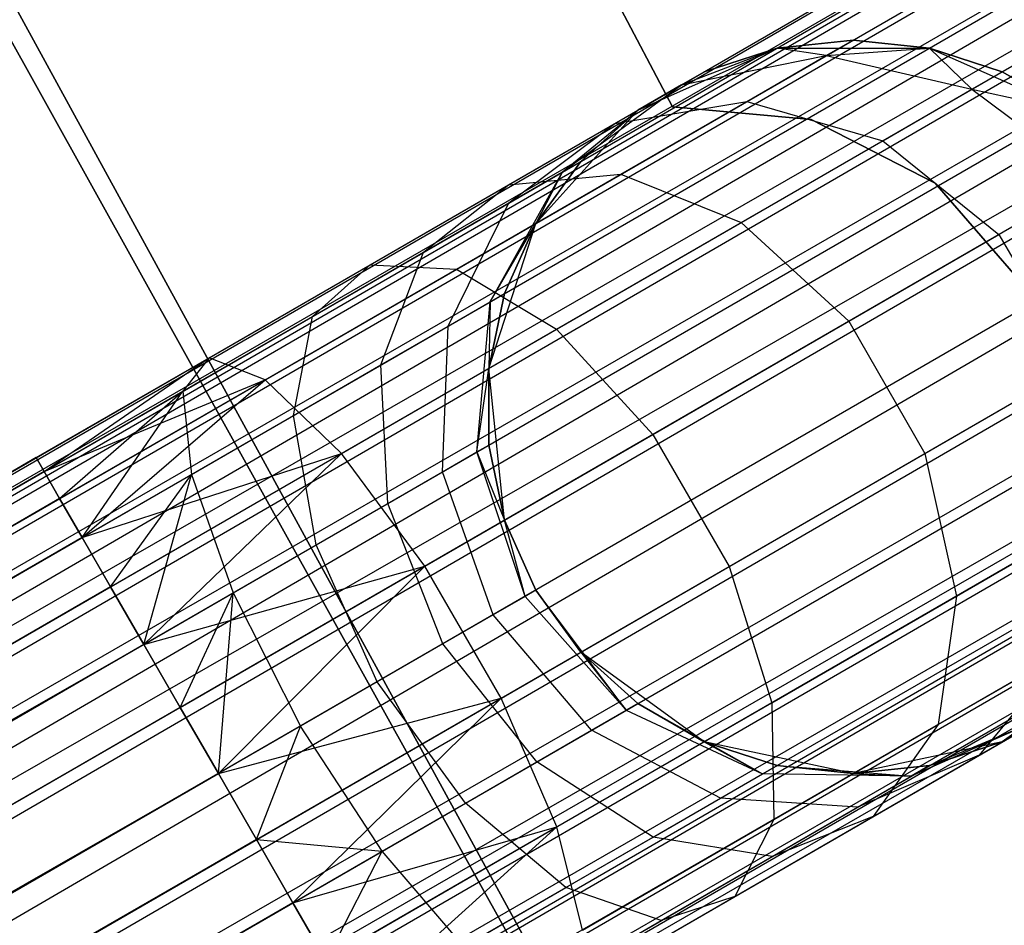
# Model space of a CAD drawing. Extents: x -189 to 189, y -189 to 189.
# Tile 107 of 256: x -54.59 to -51.91, y -31.65 to -29.18. Entities that reach past the tile are written whole.
import ezdxf

# ---------------------------------------------------------------- set-up
doc = ezdxf.new("R2010")
doc.units = 0
doc.header["$LTSCALE"] = 25.4
doc.layers.get('0').update_dxf_attribs({"linetype": 'CONTINUOUS'})

# ---------------------------------------------------------------- blocks, each defined once
blk = doc.blocks.new('CAMELEON-KENAI-C-12244_STL')
at = {"color": 0}
for p, q in [((-146.3842, -83.3994, -9.3955), (-37.9217, -20.7786, -9.3955)), ((-146.3842, -83.3994, -9.3955), (-37.9217, -20.7786, -9.3955)), ((-146.3624, -83.4371, -9.809), (-37.9217, -20.7786, -9.6045)), ((-146.3624, -83.4371, -9.809), (-37.9217, -20.7786, -9.3955)), ((-146.3624, -83.4371, -9.809), (-37.9217, -20.7786, -9.6045)), ((-146.3624, -83.4371, -9.809), (-37.9217, -20.7786, -9.3955)), ((-146.3842, -83.3994, -9.3955), (-37.9, -20.8162, -9.191)), ((-146.3842, -83.3994, -9.3955), (-37.9, -20.8162, -9.191)), ((-146.3624, -83.4371, -9.809), (-37.9, -20.8162, -9.809)), ((-146.3624, -83.4371, -9.809), (-37.9, -20.8162, -9.809)), ((-146.3199, -83.5107, -9), (-37.9, -20.8162, -9.191)), ((-146.3199, -83.5107, -9), (-37.9, -20.8162, -9.191)), ((-146.2585, -83.6171, -10.1691), (-37.9, -20.8162, -9.809)), ((-146.2585, -83.6171, -10.1691), (-37.9, -20.8162, -9.809)), ((-146.3199, -83.5107, -9), (-37.8575, -20.8899, -9)), ((-146.3199, -83.5107, -9), (-37.8575, -20.8899, -9)), ((-146.2585, -83.6171, -10.1691), (-37.8575, -20.8899, -10)), ((-146.2585, -83.6171, -10.1691), (-37.8575, -20.8899, -10)), ((-37.796, -20.9963, -8.8309), (-146.3199, -83.5107, -9)), ((-37.796, -20.9963, -8.8309), (-146.3199, -83.5107, -9)), ((-146.2585, -83.6171, -10.1691), (-37.796, -20.9963, -10.1691)), ((-146.2585, -83.6171, -10.1691), (-37.796, -20.9963, -10.1691)), ((-146.0903, -83.9085, -10.4135), (-37.796, -20.9963, -10.1691)), ((-146.0903, -83.9085, -10.4135), (-37.796, -20.9963, -10.1691)), ((-37.7184, -21.1308, -8.691), (-146.3199, -83.5107, -9)), ((-37.7184, -21.1308, -8.691), (-146.3199, -83.5107, -9)), ((-146.1808, -83.7517, -8.691), (-37.7184, -21.1308, -8.691)), ((-146.1808, -83.7517, -8.691), (-37.7184, -21.1308, -8.691)), ((-146.0903, -83.9085, -10.4135), (-37.7184, -21.1308, -10.309)), ((-146.0903, -83.9085, -10.4135), (-37.7184, -21.1308, -10.309)), ((-37.6278, -21.2876, -8.5864), (-146.1808, -83.7517, -8.691)), ((-37.6278, -21.2876, -8.5864), (-146.1808, -83.7517, -8.691)), ((-146.0903, -83.9085, -10.4135), (-37.6278, -21.2876, -10.4135)), ((-146.0903, -83.9085, -10.4135), (-37.6278, -21.2876, -10.4135)), ((-37.6278, -21.2876, -10.4135), (-145.8869, -84.2607, -10.5)), ((-37.6278, -21.2876, -10.4135), (-145.8869, -84.2607, -10.5)), ((-37.5284, -21.4598, -8.5219), (-146.1808, -83.7517, -8.691)), ((-37.5284, -21.4598, -8.5219), (-146.1808, -83.7517, -8.691)), ((-37.5284, -21.4598, -8.5219), (-145.9909, -84.0806, -8.5219)), ((-37.5284, -21.4598, -8.5219), (-145.9909, -84.0806, -8.5219)), ((-37.5284, -21.4598, -10.4781), (-145.8869, -84.2607, -10.5)), ((-37.5284, -21.4598, -10.4781), (-145.8869, -84.2607, -10.5)), ((-37.4245, -21.6399, -8.5), (-145.8869, -84.2607, -8.5)), ((-37.4245, -21.6399, -8.5), (-145.8869, -84.2607, -8.5)), ((-37.4245, -21.6399, -10.5), (-145.8869, -84.2607, -10.5)), ((-37.4245, -21.6399, -10.5), (-145.8869, -84.2607, -10.5)), ((-37.4245, -21.6399, -10.5), (-145.6835, -84.6129, -10.4135)), ((-37.4245, -21.6399, -10.5), (-145.6835, -84.6129, -10.4135)), ((-145.7829, -84.4408, -8.5219), (-37.3205, -21.8199, -8.5219)), ((-145.7829, -84.4408, -8.5219), (-37.3205, -21.8199, -8.5219)), ((-37.3205, -21.8199, -10.4781), (-145.6835, -84.6129, -10.4135)), ((-37.3205, -21.8199, -10.4781), (-145.6835, -84.6129, -10.4135)), ((-37.2211, -21.9921, -8.5864), (-145.7829, -84.4408, -8.5219)), ((-37.2211, -21.9921, -8.5864), (-145.7829, -84.4408, -8.5219)), ((-145.6835, -84.6129, -10.4135), (-37.2211, -21.9921, -10.4135)), ((-145.6835, -84.6129, -10.4135), (-37.2211, -21.9921, -10.4135)), ((-37.1306, -22.1489, -8.691), (-145.7829, -84.4408, -8.5219)), ((-37.1306, -22.1489, -8.691), (-145.7829, -84.4408, -8.5219)), ((-145.6835, -84.6129, -10.4135), (-37.1306, -22.1489, -10.309)), ((-145.6835, -84.6129, -10.4135), (-37.1306, -22.1489, -10.309)), ((-37.1306, -22.1489, -8.691), (-145.593, -84.7697, -8.691)), ((-37.1306, -22.1489, -8.691), (-145.593, -84.7697, -8.691)), ((-145.5153, -84.9043, -10.1691), (-37.1306, -22.1489, -10.309)), ((-145.5153, -84.9043, -10.1691), (-37.1306, -22.1489, -10.309)), ((-37.0529, -22.2835, -8.8309), (-145.593, -84.7697, -8.691)), ((-37.0529, -22.2835, -8.8309), (-145.593, -84.7697, -8.691)), ((-145.5153, -84.9043, -10.1691), (-37.0529, -22.2835, -10.1691)), ((-145.5153, -84.9043, -10.1691), (-37.0529, -22.2835, -10.1691)), ((-37.0529, -22.2835, -8.8309), (-145.4539, -85.0107, -9)), ((-37.0529, -22.2835, -8.8309), (-145.4539, -85.0107, -9)), ((-145.4114, -85.0843, -9.809), (-37.0529, -22.2835, -10.1691)), ((-145.4114, -85.0843, -9.809), (-37.0529, -22.2835, -10.1691)), ((-36.9914, -22.3899, -9), (-145.4539, -85.0107, -9)), ((-36.9914, -22.3899, -9), (-145.4539, -85.0107, -9)), ((-145.4114, -85.0843, -9.809), (-36.9914, -22.3899, -10)), ((-145.4114, -85.0843, -9.809), (-36.9914, -22.3899, -10)), ((-145.4539, -85.0107, -9), (-36.9489, -22.4635, -9.191)), ((-145.4539, -85.0107, -9), (-36.9489, -22.4635, -9.191)), ((-145.4114, -85.0843, -9.809), (-36.9489, -22.4635, -9.809)), ((-145.4114, -85.0843, -9.809), (-36.9489, -22.4635, -9.809)), ((-145.3896, -85.122, -9.3955), (-36.9489, -22.4635, -9.809)), ((-145.3896, -85.122, -9.3955), (-36.9489, -22.4635, -9.809)), ((-145.4539, -85.0107, -9), (-36.9272, -22.5012, -9.3955)), ((-145.4539, -85.0107, -9), (-36.9272, -22.5012, -9.3955)), ((-145.3896, -85.122, -9.3955), (-36.9272, -22.5012, -9.3955)), ((-145.3896, -85.122, -9.3955), (-36.9272, -22.5012, -9.6045)), ((-145.3896, -85.122, -9.3955), (-36.9272, -22.5012, -9.3955)), ((-145.3896, -85.122, -9.3955), (-36.9272, -22.5012, -9.6045)), ((-52.8135, -29.4217, -165), (-54.1242, -26.9333, -165)), ((-54.1242, -26.9333, -167), (-52.8135, -29.4217, -167)), ((-54.1242, -26.9333, -167), (-52.8135, -29.4217, -167)), ((-52.8135, -29.4217, -165), (-54.1242, -26.9333, -165)), ((-53.1789, -31.7577, -167), (-55.403, -27.6937, -167)), ((-55.403, -27.6937, -168), (-53.1789, -31.7577, -168)), ((-53.1789, -31.7577, -167), (-55.403, -27.6937, -167)), ((-55.403, -27.6937, -168), (-53.1789, -31.7577, -168)), ((-52.9801, -32.1849, -160.5), (-55.262, -28.0847, -160.5)), ((-55.262, -28.0847, -170), (-52.9801, -32.1849, -170)), ((-55.262, -28.0847, -170), (-52.9801, -32.1849, -170)), ((-52.9801, -32.1849, -160.5), (-55.262, -28.0847, -160.5)), ((-52.3201, -29.2399, -161.5), (-52.528, -29.2617, -161.5)), ((-52.528, -29.2617, -167), (-52.3201, -29.2399, -161.5)), ((-52.3201, -29.2399, -161.5), (-52.528, -29.2617, -161.5)), ((-52.528, -29.2617, -167), (-52.3201, -29.2399, -161.5)), ((-52.3939, -29.2825, -160.853), (-52.3201, -29.2399, -161.5)), ((-52.3939, -29.2825, -160.853), (-52.3201, -29.2399, -161.5)), ((-52.1122, -29.2617, -161.5), (-52.3201, -29.2399, -161.5)), ((-52.3201, -29.2399, -161.5), (-52.1122, -29.2617, -167)), ((-52.3201, -29.2399, -161.5), (-52.1122, -29.2617, -167)), ((-52.1122, -29.2617, -161.5), (-52.3201, -29.2399, -161.5)), ((-52.9079, -29.4309, -167), (-52.528, -29.2617, -167)), ((-52.9079, -29.4309, -167), (-52.528, -29.2617, -167)), ((-52.7889, -29.3622, -160.9553), (-52.528, -29.2617, -161.5)), ((-52.7889, -29.3622, -160.9553), (-52.528, -29.2617, -161.5)), ((-52.528, -29.2617, -161.5), (-52.7268, -29.3263, -161.5)), ((-52.7268, -29.3263, -161.5), (-52.528, -29.2617, -167)), ((-52.7268, -29.3263, -161.5), (-52.528, -29.2617, -167)), ((-52.528, -29.2617, -161.5), (-52.7268, -29.3263, -161.5)), ((-52.528, -29.2617, -167), (-52.1122, -29.2617, -167)), ((-52.3939, -29.2825, -160.853), (-52.528, -29.2617, -161.5)), ((-52.3939, -29.2825, -160.853), (-52.528, -29.2617, -161.5)), ((-52.528, -29.2617, -167), (-52.1122, -29.2617, -167)), ((-52.528, -29.2617, -161.5), (-52.528, -29.2617, -167)), ((-52.528, -29.2617, -161.5), (-52.528, -29.2617, -167)), ((-52.3939, -29.2825, -160.853), (-52.1122, -29.2617, -161.5)), ((-52.3939, -29.2825, -160.853), (-52.1122, -29.2617, -161.5)), ((-52.1122, -29.2617, -167), (-51.7323, -29.4309, -167)), ((-51.9963, -29.3742, -160.773), (-52.1122, -29.2617, -161.5)), ((-51.9963, -29.3742, -160.773), (-52.1122, -29.2617, -161.5)), ((-51.9134, -29.3263, -161.5), (-52.1122, -29.2617, -161.5)), ((-52.1122, -29.2617, -167), (-51.9134, -29.3263, -161.5)), ((-52.1122, -29.2617, -167), (-51.7323, -29.4309, -167)), ((-52.1122, -29.2617, -161.5), (-52.1122, -29.2617, -167)), ((-52.1122, -29.2617, -161.5), (-52.1122, -29.2617, -167)), ((-51.9134, -29.3263, -161.5), (-52.1122, -29.2617, -161.5)), ((-52.1122, -29.2617, -167), (-51.9134, -29.3263, -161.5)), ((-52.7889, -29.3622, -160.9553), (-52.3939, -29.2825, -160.853)), ((-52.7889, -29.3622, -160.9553), (-52.3939, -29.2825, -160.853)), ((-52.6102, -29.4073, -160.25), (-52.3939, -29.2825, -160.853)), ((-52.6102, -29.4073, -160.25), (-52.3939, -29.2825, -160.853)), ((-52.3939, -29.2825, -160.853), (-51.9963, -29.3742, -160.773)), ((-52.3939, -29.2825, -160.853), (-51.9963, -29.3742, -160.773)), ((-52.9079, -29.4309, -167), (-52.7268, -29.3263, -161.5)), ((-52.9079, -29.4309, -167), (-52.7268, -29.3263, -161.5)), ((-52.7889, -29.3622, -160.9553), (-52.7268, -29.3263, -161.5)), ((-52.7889, -29.3622, -160.9553), (-52.7268, -29.3263, -161.5)), ((-51.9963, -29.3742, -160.773), (-51.9134, -29.3263, -161.5)), ((-51.9963, -29.3742, -160.773), (-51.9134, -29.3263, -161.5)), ((-51.7323, -29.4309, -161.5), (-51.9134, -29.3263, -161.5)), ((-51.9134, -29.3263, -161.5), (-51.7323, -29.4309, -167)), ((-51.9134, -29.3263, -161.5), (-51.7323, -29.4309, -167)), ((-51.7323, -29.4309, -161.5), (-51.9134, -29.3263, -161.5)), ((-53.1131, -29.5996, -161.0623), (-52.7889, -29.3622, -160.9553)), ((-53.1131, -29.5996, -161.0623), (-52.7889, -29.3622, -160.9553)), ((-52.971, -29.4673, -160.4477), (-52.7889, -29.3622, -160.9553)), ((-52.971, -29.4673, -160.4477), (-52.7889, -29.3622, -160.9553)), ((-52.7889, -29.3622, -160.9553), (-52.9079, -29.4309, -161.5)), ((-52.7889, -29.3622, -160.9553), (-52.9079, -29.4309, -161.5)), ((-52.2393, -29.5145, -160.0955), (-51.9963, -29.3742, -160.773)), ((-52.2393, -29.5145, -160.0955), (-51.9963, -29.3742, -160.773)), ((-51.9963, -29.3742, -160.773), (-51.7323, -29.4309, -161.5)), ((-51.9963, -29.3742, -160.773), (-51.7323, -29.4309, -161.5)), ((-51.9963, -29.3742, -160.773), (-51.6648, -29.6215, -160.7292)), ((-51.9963, -29.3742, -160.773), (-51.6648, -29.6215, -160.7292)), ((-52.971, -29.4673, -160.4477), (-52.6102, -29.4073, -160.25)), ((-52.971, -29.4673, -160.4477), (-52.6102, -29.4073, -160.25)), ((-52.9542, -29.606, -159.7322), (-52.6102, -29.4073, -160.25)), ((-52.9542, -29.606, -159.7322), (-52.6102, -29.4073, -160.25)), ((-52.6102, -29.4073, -160.25), (-52.2393, -29.5145, -160.0955)), ((-52.6102, -29.4073, -160.25), (-52.2393, -29.5145, -160.0955)), ((-53.1861, -29.7399, -167), (-52.9079, -29.4309, -167)), ((-53.1861, -29.7399, -167), (-52.9079, -29.4309, -167)), ((-53.1131, -29.5996, -161.0623), (-52.9079, -29.4309, -161.5)), ((-53.1131, -29.5996, -161.0623), (-52.9079, -29.4309, -161.5)), ((-52.9079, -29.4309, -161.5), (-53.0632, -29.5708, -161.5)), ((-53.0632, -29.5708, -161.5), (-52.9079, -29.4309, -167)), ((-53.0632, -29.5708, -161.5), (-52.9079, -29.4309, -167)), ((-52.9079, -29.4309, -161.5), (-53.0632, -29.5708, -161.5)), ((-52.9079, -29.4309, -161.5), (-52.9079, -29.4309, -167)), ((-52.9079, -29.4309, -161.5), (-52.9079, -29.4309, -167)), ((-52.435, -29.4565, -165), (-52.8135, -29.4217, -165)), ((-52.8135, -29.4217, -165), (-52.8135, -29.4217, -167)), ((-52.8135, -29.4217, -167), (-52.435, -29.4565, -167)), ((-52.8135, -29.4217, -165), (-52.8135, -29.4217, -167)), ((-52.8135, -29.4217, -167), (-52.435, -29.4565, -167)), ((-52.435, -29.4565, -165), (-52.8135, -29.4217, -165)), ((-53.2607, -29.6345, -160.0119), (-52.971, -29.4673, -160.4477)), ((-53.2607, -29.6345, -160.0119), (-52.971, -29.4673, -160.4477)), ((-53.2594, -29.684, -160.6545), (-52.971, -29.4673, -160.4477)), ((-53.2594, -29.684, -160.6545), (-52.971, -29.4673, -160.4477)), ((-52.0969, -29.63, -165), (-52.435, -29.4565, -165)), ((-52.435, -29.4565, -165), (-52.435, -29.4565, -167)), ((-52.435, -29.4565, -167), (-52.0969, -29.63, -167)), ((-52.435, -29.4565, -165), (-52.435, -29.4565, -167)), ((-52.435, -29.4565, -167), (-52.0969, -29.63, -167)), ((-52.0969, -29.63, -165), (-52.435, -29.4565, -165)), ((-52.6259, -29.7377, -159.5137), (-52.2393, -29.5145, -160.0955)), ((-52.6259, -29.7377, -159.5137), (-52.2393, -29.5145, -160.0955)), ((-52.2393, -29.5145, -160.0955), (-51.9225, -29.7702, -160.0109)), ((-52.2393, -29.5145, -160.0955), (-51.9225, -29.7702, -160.0109)), ((-53.0632, -29.5708, -161.5), (-53.1861, -29.7399, -161.5)), ((-53.1861, -29.7399, -167), (-53.0632, -29.5708, -161.5)), ((-53.0632, -29.5708, -161.5), (-53.1861, -29.7399, -161.5)), ((-53.1861, -29.7399, -167), (-53.0632, -29.5708, -161.5)), ((-53.1131, -29.5996, -161.0623), (-53.0632, -29.5708, -161.5)), ((-53.1131, -29.5996, -161.0623), (-53.0632, -29.5708, -161.5)), ((-53.3104, -29.9535, -161.1555), (-53.1131, -29.5996, -161.0623)), ((-53.3104, -29.9535, -161.1555), (-53.1131, -29.5996, -161.0623)), ((-53.2594, -29.684, -160.6545), (-53.1131, -29.5996, -161.0623)), ((-53.2594, -29.684, -160.6545), (-53.1131, -29.5996, -161.0623)), ((-53.1131, -29.5996, -161.0623), (-53.1861, -29.7399, -161.5)), ((-53.1131, -29.5996, -161.0623), (-53.1861, -29.7399, -161.5)), ((-53.4026, -29.8649, -159.3349), (-52.9542, -29.606, -159.7322)), ((-53.4026, -29.8649, -159.3349), (-52.9542, -29.606, -159.7322)), ((-53.2607, -29.6345, -160.0119), (-52.9542, -29.606, -159.7322)), ((-53.2607, -29.6345, -160.0119), (-52.9542, -29.606, -159.7322)), ((-52.9542, -29.606, -159.7322), (-52.6259, -29.7377, -159.5137)), ((-52.9542, -29.606, -159.7322), (-52.6259, -29.7377, -159.5137)), ((-51.9225, -29.7702, -160.0109), (-51.6648, -29.6215, -160.7292)), ((-51.9225, -29.7702, -160.0109), (-51.6648, -29.6215, -160.7292)), ((-53.6381, -29.8525, -159.6774), (-53.2607, -29.6345, -160.0119)), ((-53.6381, -29.8525, -159.6774), (-53.2607, -29.6345, -160.0119)), ((-53.4922, -29.8184, -160.3043), (-53.2607, -29.6345, -160.0119)), ((-53.4922, -29.8184, -160.3043), (-53.2607, -29.6345, -160.0119)), ((-51.8479, -29.9171, -165), (-52.0969, -29.63, -165)), ((-52.0969, -29.63, -165), (-52.0969, -29.63, -167)), ((-52.0969, -29.63, -167), (-51.8479, -29.9171, -167)), ((-52.0969, -29.63, -165), (-52.0969, -29.63, -167)), ((-52.0969, -29.63, -167), (-51.8479, -29.9171, -167)), ((-51.8479, -29.9171, -165), (-52.0969, -29.63, -165)), ((-53.4922, -29.8184, -160.3043), (-53.2594, -29.684, -160.6545)), ((-53.4922, -29.8184, -160.3043), (-53.2594, -29.684, -160.6545)), ((-53.4256, -30.02, -160.8346), (-53.2594, -29.684, -160.6545)), ((-53.4256, -30.02, -160.8346), (-53.2594, -29.684, -160.6545)), ((-53.3146, -30.1354, -167), (-53.1861, -29.7399, -167)), ((-53.3146, -30.1354, -167), (-53.1861, -29.7399, -167)), ((-53.3104, -29.9535, -161.1555), (-53.1861, -29.7399, -161.5)), ((-53.3104, -29.9535, -161.1555), (-53.1861, -29.7399, -161.5)), ((-53.1861, -29.7399, -161.5), (-53.2712, -29.9309, -161.5)), ((-53.2712, -29.9309, -161.5), (-53.1861, -29.7399, -167)), ((-53.2712, -29.9309, -161.5), (-53.1861, -29.7399, -167)), ((-53.1861, -29.7399, -161.5), (-53.2712, -29.9309, -161.5)), ((-53.1861, -29.7399, -161.5), (-53.1861, -29.7399, -167)), ((-53.1861, -29.7399, -161.5), (-53.1861, -29.7399, -167)), ((-53.1297, -30.0286, -159.0673), (-52.6259, -29.7377, -159.5137)), ((-53.1297, -30.0286, -159.0673), (-52.6259, -29.7377, -159.5137)), ((-52.6259, -29.7377, -159.5137), (-52.3324, -30.0069, -159.3941)), ((-52.6259, -29.7377, -159.5137), (-52.3324, -30.0069, -159.3941)), ((-52.3324, -30.0069, -159.3941), (-51.9225, -29.7702, -160.0109)), ((-52.3324, -30.0069, -159.3941), (-51.9225, -29.7702, -160.0109)), ((-51.9225, -29.7702, -160.0109), (-51.7146, -30.1304, -160.0109)), ((-51.9225, -29.7702, -160.0109), (-51.7146, -30.1304, -160.0109)), ((-53.7955, -29.9935, -160.0356), (-53.4922, -29.8184, -160.3043)), ((-53.7955, -29.9935, -160.0356), (-53.4922, -29.8184, -160.3043)), ((-53.6087, -30.1258, -160.5589), (-53.4922, -29.8184, -160.3043)), ((-53.6087, -30.1258, -160.5589), (-53.4922, -29.8184, -160.3043)), ((-54.0777, -30.1063, -159.4672), (-53.6381, -29.8525, -159.6774)), ((-54.0777, -30.1063, -159.4672), (-53.6381, -29.8525, -159.6774)), ((-53.9248, -30.1664, -159.0852), (-53.4026, -29.8649, -159.3349)), ((-53.9248, -30.1664, -159.0852), (-53.4026, -29.8649, -159.3349)), ((-53.7955, -29.9935, -160.0356), (-53.6381, -29.8525, -159.6774)), ((-53.7955, -29.9935, -160.0356), (-53.6381, -29.8525, -159.6774)), ((-53.6381, -29.8525, -159.6774), (-53.4026, -29.8649, -159.3349)), ((-53.6381, -29.8525, -159.6774), (-53.4026, -29.8649, -159.3349)), ((-53.4026, -29.8649, -159.3349), (-53.1297, -30.0286, -159.0673)), ((-53.4026, -29.8649, -159.3349), (-53.1297, -30.0286, -159.0673)), ((-53.2712, -29.9309, -161.5), (-53.3146, -30.1354, -161.5)), ((-53.3146, -30.1354, -167), (-53.2712, -29.9309, -161.5)), ((-53.2712, -29.9309, -161.5), (-53.3146, -30.1354, -161.5)), ((-53.3146, -30.1354, -167), (-53.2712, -29.9309, -161.5)), ((-53.3104, -29.9535, -161.1555), (-53.2712, -29.9309, -161.5)), ((-53.3104, -29.9535, -161.1555), (-53.2712, -29.9309, -161.5)), ((-53.4256, -30.02, -160.8346), (-53.3104, -29.9535, -161.1555)), ((-53.4256, -30.02, -160.8346), (-53.3104, -29.9535, -161.1555)), ((-53.3467, -30.3629, -161.2188), (-53.3104, -29.9535, -161.1555)), ((-53.3467, -30.3629, -161.2188), (-53.3104, -29.9535, -161.1555)), ((-53.3104, -29.9535, -161.1555), (-53.3146, -30.1354, -161.5)), ((-53.3104, -29.9535, -161.1555), (-53.3146, -30.1354, -161.5)), ((-54.1487, -30.1974, -159.8666), (-53.7955, -29.9935, -160.0356)), ((-54.1487, -30.1974, -159.8666), (-53.7955, -29.9935, -160.0356)), ((-53.8474, -30.2636, -160.3474), (-53.7955, -29.9935, -160.0356)), ((-53.8474, -30.2636, -160.3474), (-53.7955, -29.9935, -160.0356)), ((-53.7164, -30.3673, -158.7867), (-53.1297, -30.0286, -159.0673)), ((-53.7164, -30.3673, -158.7867), (-53.1297, -30.0286, -159.0673)), ((-53.6087, -30.1258, -160.5589), (-53.4256, -30.02, -160.8346)), ((-53.6087, -30.1258, -160.5589), (-53.4256, -30.02, -160.8346)), ((-53.4407, -30.4172, -160.9568), (-53.4256, -30.02, -160.8346)), ((-53.4407, -30.4172, -160.9568), (-53.4256, -30.02, -160.8346)), ((-53.1297, -30.0286, -159.0673), (-52.8665, -30.3153, -158.9209)), ((-53.1297, -30.0286, -159.0673), (-52.8665, -30.3153, -158.9209)), ((-52.8665, -30.3153, -158.9209), (-52.3324, -30.0069, -159.3941)), ((-52.8665, -30.3153, -158.9209), (-52.3324, -30.0069, -159.3941)), ((-52.3324, -30.0069, -159.3941), (-52.1245, -30.367, -159.3941)), ((-52.3324, -30.0069, -159.3941), (-52.1245, -30.367, -159.3941)), ((-54.5494, -30.3786, -159.3955), (-54.0777, -30.1063, -159.4672)), ((-54.5494, -30.3786, -159.6045), (-54.0777, -30.1063, -159.4672)), ((-54.5494, -30.3786, -159.6045), (-54.0777, -30.1063, -159.4672)), ((-54.5494, -30.3786, -159.3955), (-54.0777, -30.1063, -159.4672)), ((-54.5277, -30.4162, -159.809), (-54.0777, -30.1063, -159.4672)), ((-54.5277, -30.4162, -159.809), (-54.0777, -30.1063, -159.4672)), ((-54.5277, -30.4162, -159.191), (-54.0777, -30.1063, -159.4672)), ((-54.5277, -30.4162, -159.191), (-54.0777, -30.1063, -159.4672)), ((-54.0777, -30.1063, -159.4672), (-54.1487, -30.1974, -159.8666)), ((-54.0777, -30.1063, -159.4672), (-54.1487, -30.1974, -159.8666)), ((-53.9248, -30.1664, -159.0852), (-54.0777, -30.1063, -159.4672)), ((-53.9248, -30.1664, -159.0852), (-54.0777, -30.1063, -159.4672)), ((-53.8474, -30.2636, -160.3474), (-53.6087, -30.1258, -160.5589)), ((-53.8474, -30.2636, -160.3474), (-53.6087, -30.1258, -160.5589)), ((-53.5902, -30.5035, -160.7318), (-53.6087, -30.1258, -160.5589)), ((-53.5902, -30.5035, -160.7318), (-53.6087, -30.1258, -160.5589)), ((-53.3467, -30.3629, -161.2188), (-53.3146, -30.1354, -161.5)), ((-53.3467, -30.3629, -161.2188), (-53.3146, -30.1354, -161.5)), ((-53.2712, -30.5489, -167), (-53.3146, -30.1354, -167)), ((-53.3146, -30.1354, -161.5), (-53.3146, -30.3444, -161.5)), ((-53.3146, -30.3444, -161.5), (-53.3146, -30.1354, -167)), ((-53.2712, -30.5489, -167), (-53.3146, -30.1354, -167)), ((-53.3146, -30.3444, -161.5), (-53.3146, -30.1354, -167)), ((-53.3146, -30.1354, -161.5), (-53.3146, -30.3444, -161.5)), ((-53.3146, -30.1354, -161.5), (-53.3146, -30.1354, -167)), ((-53.3146, -30.1354, -161.5), (-53.3146, -30.1354, -167)), ((-52.1245, -30.367, -159.3941), (-51.7146, -30.1304, -160.0109)), ((-52.1245, -30.367, -159.3941), (-51.7146, -30.1304, -160.0109)), ((-54.5277, -30.4162, -159.191), (-53.9248, -30.1664, -159.0852)), ((-54.5277, -30.4162, -159.191), (-53.9248, -30.1664, -159.0852)), ((-54.4852, -30.4899, -159), (-53.9248, -30.1664, -159.0852)), ((-54.4852, -30.4899, -159), (-53.9248, -30.1664, -159.0852)), ((-54.4237, -30.5963, -158.8309), (-53.9248, -30.1664, -159.0852)), ((-54.4237, -30.5963, -158.8309), (-53.9248, -30.1664, -159.0852)), ((-53.7164, -30.3673, -158.7867), (-53.9248, -30.1664, -159.0852)), ((-53.7164, -30.3673, -158.7867), (-53.9248, -30.1664, -159.0852)), ((-54.5277, -30.4162, -159.809), (-54.1487, -30.1974, -159.8666)), ((-54.5277, -30.4162, -159.809), (-54.1487, -30.1974, -159.8666)), ((-54.4852, -30.4899, -160), (-54.1487, -30.1974, -159.8666)), ((-54.4852, -30.4899, -160), (-54.1487, -30.1974, -159.8666)), ((-54.4237, -30.5963, -160.1691), (-54.1487, -30.1974, -159.8666)), ((-54.4237, -30.5963, -160.1691), (-54.1487, -30.1974, -159.8666)), ((-54.1487, -30.1974, -159.8666), (-54.1254, -30.4241, -160.2145)), ((-54.1487, -30.1974, -159.8666), (-54.1254, -30.4241, -160.2145)), ((-54.1254, -30.4241, -160.2145), (-53.8474, -30.2636, -160.3474)), ((-54.1254, -30.4241, -160.2145), (-53.8474, -30.2636, -160.3474)), ((-53.7851, -30.616, -160.5591), (-53.8474, -30.2636, -160.3474)), ((-53.7851, -30.616, -160.5591), (-53.8474, -30.2636, -160.3474)), ((-53.4886, -30.6744, -158.6233), (-52.8665, -30.3153, -158.9209)), ((-53.4886, -30.6744, -158.6233), (-52.8665, -30.3153, -158.9209)), ((-52.8665, -30.3153, -158.9209), (-52.6586, -30.6754, -158.9209)), ((-52.8665, -30.3153, -158.9209), (-52.6586, -30.6754, -158.9209)), ((-53.3467, -30.3629, -161.2188), (-53.3146, -30.3444, -161.5)), ((-53.3467, -30.3629, -161.2188), (-53.3146, -30.3444, -161.5)), ((-53.3146, -30.3444, -161.5), (-53.2712, -30.5489, -161.5)), ((-53.2712, -30.5489, -167), (-53.3146, -30.3444, -161.5)), ((-53.3146, -30.3444, -161.5), (-53.2712, -30.5489, -161.5)), ((-53.2712, -30.5489, -167), (-53.3146, -30.3444, -161.5)), ((-54.5494, -30.3786, -159.3955), (-139.7227, -79.5535, -159.6045)), ((-54.5494, -30.3786, -159.3955), (-139.7227, -79.5535, -159.6045)), ((-54.5494, -30.3786, -159.6045), (-139.7227, -79.5535, -159.6045)), ((-54.5494, -30.3786, -159.6045), (-139.7227, -79.5535, -159.6045)), ((-54.5277, -30.4162, -159.191), (-54.5494, -30.3786, -159.3955)), ((-54.5494, -30.3786, -159.6045), (-54.5277, -30.4162, -159.809)), ((-54.5494, -30.3786, -159.6045), (-54.5277, -30.4162, -159.809)), ((-54.5277, -30.4162, -159.191), (-54.5494, -30.3786, -159.3955)), ((-54.4237, -30.5963, -158.8309), (-53.7164, -30.3673, -158.7867)), ((-54.4237, -30.5963, -158.8309), (-53.7164, -30.3673, -158.7867)), ((-54.346, -30.7308, -158.691), (-53.7164, -30.3673, -158.7867)), ((-54.346, -30.7308, -158.691), (-53.7164, -30.3673, -158.7867)), ((-54.2555, -30.8876, -158.5865), (-53.7164, -30.3673, -158.7867)), ((-54.2555, -30.8876, -158.5865), (-53.7164, -30.3673, -158.7867)), ((-53.4886, -30.6744, -158.6233), (-53.7164, -30.3673, -158.7867)), ((-53.4886, -30.6744, -158.6233), (-53.7164, -30.3673, -158.7867)), ((-53.4407, -30.4172, -160.9568), (-53.3467, -30.3629, -161.2188)), ((-53.4407, -30.4172, -160.9568), (-53.3467, -30.3629, -161.2188)), ((-53.2156, -30.7569, -161.2412), (-53.3467, -30.3629, -161.2188)), ((-53.3467, -30.3629, -161.2188), (-53.2712, -30.5489, -161.5)), ((-53.3467, -30.3629, -161.2188), (-53.2712, -30.5489, -161.5)), ((-53.2156, -30.7569, -161.2412), (-53.3467, -30.3629, -161.2188)), ((-52.6586, -30.6754, -158.9209), (-52.1245, -30.367, -159.3941)), ((-52.6586, -30.6754, -158.9209), (-52.1245, -30.367, -159.3941)), ((-52.1245, -30.367, -159.3941), (-52.0381, -30.7558, -159.5137)), ((-52.1245, -30.367, -159.3941), (-52.0381, -30.7558, -159.5137)), ((-54.5277, -30.4162, -159.191), (-139.7227, -79.5535, -159.6045)), ((-54.5277, -30.4162, -159.191), (-139.7227, -79.5535, -159.6045)), ((-54.5277, -30.4162, -159.809), (-139.7227, -79.5535, -159.6045)), ((-54.5277, -30.4162, -159.809), (-139.7227, -79.5535, -159.6045)), ((-54.5277, -30.4162, -159.191), (-139.701, -79.5911, -159.191)), ((-54.5277, -30.4162, -159.191), (-139.701, -79.5911, -159.191)), ((-54.5277, -30.4162, -159.809), (-139.6585, -79.6647, -160)), ((-54.5277, -30.4162, -159.809), (-139.6585, -79.6647, -160)), ((-54.4852, -30.4899, -159), (-54.5277, -30.4162, -159.191)), ((-54.5277, -30.4162, -159.809), (-54.4852, -30.4899, -160)), ((-54.5277, -30.4162, -159.809), (-54.4852, -30.4899, -160)), ((-54.4852, -30.4899, -159), (-54.5277, -30.4162, -159.191)), ((-54.4237, -30.5963, -160.1691), (-54.1254, -30.4241, -160.2145)), ((-54.4237, -30.5963, -160.1691), (-54.1254, -30.4241, -160.2145)), ((-54.346, -30.7308, -160.309), (-54.1254, -30.4241, -160.2145)), ((-54.346, -30.7308, -160.309), (-54.1254, -30.4241, -160.2145)), ((-54.2555, -30.8876, -160.4135), (-54.1254, -30.4241, -160.2145)), ((-54.2555, -30.8876, -160.4135), (-54.1254, -30.4241, -160.2145)), ((-54.1254, -30.4241, -160.2145), (-54.012, -30.747, -160.4506)), ((-54.1254, -30.4241, -160.2145), (-54.012, -30.747, -160.4506)), ((-53.5902, -30.5035, -160.7318), (-53.4407, -30.4172, -160.9568)), ((-53.5902, -30.5035, -160.7318), (-53.4407, -30.4172, -160.9568)), ((-53.3021, -30.8069, -161), (-53.4407, -30.4172, -160.9568)), ((-53.3021, -30.8069, -161), (-53.4407, -30.4172, -160.9568)), ((-54.4852, -30.4899, -159), (-139.701, -79.5911, -159.191)), ((-54.4852, -30.4899, -159), (-139.701, -79.5911, -159.191)), ((-54.4852, -30.4899, -160), (-139.6585, -79.6647, -160)), ((-54.4852, -30.4899, -160), (-139.6585, -79.6647, -160)), ((-54.4237, -30.5963, -158.8309), (-54.4852, -30.4899, -159)), ((-54.4852, -30.4899, -160), (-54.4237, -30.5963, -160.1691)), ((-54.4852, -30.4899, -160), (-54.4237, -30.5963, -160.1691)), ((-54.4237, -30.5963, -158.8309), (-54.4852, -30.4899, -159)), ((-53.7851, -30.616, -160.5591), (-53.5902, -30.5035, -160.7318)), ((-53.7851, -30.616, -160.5591), (-53.5902, -30.5035, -160.7318)), ((-53.4398, -30.8863, -160.7929), (-53.5902, -30.5035, -160.7318)), ((-53.4398, -30.8863, -160.7929), (-53.5902, -30.5035, -160.7318)), ((-52.0381, -30.7558, -159.5137), (-51.6515, -30.5326, -160.0955)), ((-52.0381, -30.7558, -159.5137), (-51.6515, -30.5326, -160.0955)), ((-53.1861, -30.7399, -167), (-53.2712, -30.5489, -167)), ((-53.2156, -30.7569, -161.2412), (-53.2712, -30.5489, -161.5)), ((-53.2712, -30.5489, -161.5), (-53.1861, -30.7399, -161.5)), ((-53.2156, -30.7569, -161.2412), (-53.2712, -30.5489, -161.5)), ((-53.2712, -30.5489, -161.5), (-53.1861, -30.7399, -161.5)), ((-53.2712, -30.5489, -161.5), (-53.2712, -30.5489, -167)), ((-53.1861, -30.7399, -167), (-53.2712, -30.5489, -167)), ((-53.2712, -30.5489, -161.5), (-53.2712, -30.5489, -167)), ((-54.4237, -30.5963, -158.8309), (-139.701, -79.5911, -159.191)), ((-54.4237, -30.5963, -158.8309), (-139.701, -79.5911, -159.191)), ((-54.4237, -30.5963, -160.1691), (-139.6585, -79.6647, -160)), ((-54.4237, -30.5963, -160.1691), (-139.6585, -79.6647, -160)), ((-54.4237, -30.5963, -158.8309), (-139.5971, -79.7711, -158.8309)), ((-54.4237, -30.5963, -158.8309), (-139.5971, -79.7711, -158.8309)), ((-54.4237, -30.5963, -160.1691), (-139.5194, -79.9057, -160.309)), ((-54.4237, -30.5963, -160.1691), (-139.5194, -79.9057, -160.309)), ((-54.346, -30.7308, -158.691), (-54.4237, -30.5963, -158.8309)), ((-54.4237, -30.5963, -160.1691), (-54.346, -30.7308, -160.309)), ((-54.4237, -30.5963, -160.1691), (-54.346, -30.7308, -160.309)), ((-54.346, -30.7308, -158.691), (-54.4237, -30.5963, -158.8309)), ((-54.012, -30.747, -160.4506), (-53.7851, -30.616, -160.5591)), ((-54.012, -30.747, -160.4506), (-53.7851, -30.616, -160.5591)), ((-53.6191, -30.9899, -160.634), (-53.7851, -30.616, -160.5591)), ((-53.6191, -30.9899, -160.634), (-53.7851, -30.616, -160.5591)), ((-54.2555, -30.8876, -158.5865), (-53.4886, -30.6744, -158.6233)), ((-54.2555, -30.8876, -158.5865), (-53.4886, -30.6744, -158.6233)), ((-54.1561, -31.0598, -158.5219), (-53.4886, -30.6744, -158.6233)), ((-54.1561, -31.0598, -158.5219), (-53.4886, -30.6744, -158.6233)), ((-54.0522, -31.2399, -158.5), (-53.4886, -30.6744, -158.6233)), ((-54.0522, -31.2399, -158.5), (-53.4886, -30.6744, -158.6233)), ((-53.2807, -31.0345, -158.6233), (-53.4886, -30.6744, -158.6233)), ((-53.2807, -31.0345, -158.6233), (-53.4886, -30.6744, -158.6233)), ((-53.2807, -31.0345, -158.6233), (-52.6586, -30.6754, -158.9209)), ((-53.2807, -31.0345, -158.6233), (-52.6586, -30.6754, -158.9209)), ((-52.6586, -30.6754, -158.9209), (-52.5419, -31.0467, -159.0673)), ((-52.6586, -30.6754, -158.9209), (-52.5419, -31.0467, -159.0673)), ((-54.346, -30.7308, -158.691), (-139.5971, -79.7711, -158.8309)), ((-54.346, -30.7308, -158.691), (-139.5971, -79.7711, -158.8309)), ((-54.346, -30.7308, -160.309), (-139.5194, -79.9057, -160.309)), ((-54.346, -30.7308, -160.309), (-139.5194, -79.9057, -160.309)), ((-54.2555, -30.8876, -158.5865), (-54.346, -30.7308, -158.691)), ((-54.346, -30.7308, -160.309), (-54.2555, -30.8876, -160.4135)), ((-54.346, -30.7308, -160.309), (-54.2555, -30.8876, -160.4135)), ((-54.2555, -30.8876, -158.5865), (-54.346, -30.7308, -158.691)), ((-54.2555, -30.8876, -160.4135), (-54.012, -30.747, -160.4506)), ((-54.2555, -30.8876, -160.4135), (-54.012, -30.747, -160.4506)), ((-54.1561, -31.0598, -160.4781), (-54.012, -30.747, -160.4506)), ((-54.1561, -31.0598, -160.4781), (-54.012, -30.747, -160.4506)), ((-54.0522, -31.2399, -160.5), (-54.012, -30.747, -160.4506)), ((-54.0522, -31.2399, -160.5), (-54.012, -30.747, -160.4506)), ((-54.012, -30.747, -160.4506), (-53.828, -31.1105, -160.5341)), ((-54.012, -30.747, -160.4506), (-53.828, -31.1105, -160.5341)), ((-53.1861, -30.7399, -161.5), (-53.2156, -30.7569, -161.2412)), ((-53.1861, -30.7399, -161.5), (-53.2156, -30.7569, -161.2412)), ((-53.0632, -30.909, -167), (-53.1861, -30.7399, -167)), ((-53.1861, -30.7399, -161.5), (-53.0632, -30.909, -161.5)), ((-52.9399, -31.0674, -161.2188), (-53.1861, -30.7399, -161.5)), ((-52.9399, -31.0674, -161.2188), (-53.1861, -30.7399, -161.5)), ((-53.1861, -30.7399, -161.5), (-53.0632, -30.909, -161.5)), ((-53.1861, -30.7399, -161.5), (-53.1861, -30.7399, -167)), ((-53.0632, -30.909, -167), (-53.1861, -30.7399, -167)), ((-53.1861, -30.7399, -161.5), (-53.1861, -30.7399, -167)), ((-52.5419, -31.0467, -159.0673), (-52.0381, -30.7558, -159.5137)), ((-52.5419, -31.0467, -159.0673), (-52.0381, -30.7558, -159.5137)), ((-52.0381, -30.7558, -159.5137), (-52.0882, -31.106, -159.7322)), ((-52.0381, -30.7558, -159.5137), (-52.0882, -31.106, -159.7322)), ((-53.2156, -30.7569, -161.2412), (-53.3021, -30.8069, -161)), ((-53.2156, -30.7569, -161.2412), (-53.3021, -30.8069, -161)), ((-52.9399, -31.0674, -161.2188), (-53.2156, -30.7569, -161.2412)), ((-52.9399, -31.0674, -161.2188), (-53.2156, -30.7569, -161.2412)), ((-53.3021, -30.8069, -161), (-53.4398, -30.8863, -160.7929)), ((-53.3021, -30.8069, -161), (-53.4398, -30.8863, -160.7929)), ((-53.0339, -31.1217, -160.9568), (-53.3021, -30.8069, -161)), ((-53.0339, -31.1217, -160.9568), (-53.3021, -30.8069, -161)), ((-54.2555, -30.8876, -158.5865), (-139.5971, -79.7711, -158.8309)), ((-54.2555, -30.8876, -158.5865), (-139.5971, -79.7711, -158.8309)), ((-54.2555, -30.8876, -160.4135), (-139.5194, -79.9057, -160.309)), ((-54.2555, -30.8876, -160.4135), (-139.5194, -79.9057, -160.309)), ((-54.2555, -30.8876, -158.5865), (-139.4289, -80.0625, -158.5865)), ((-54.2555, -30.8876, -158.5865), (-139.4289, -80.0625, -158.5865)), ((-54.2555, -30.8876, -160.4135), (-139.3295, -80.2347, -160.4781)), ((-54.2555, -30.8876, -160.4135), (-139.3295, -80.2347, -160.4781)), ((-54.1561, -31.0598, -158.5219), (-54.2555, -30.8876, -158.5865)), ((-54.2555, -30.8876, -160.4135), (-54.1561, -31.0598, -160.4781)), ((-54.2555, -30.8876, -160.4135), (-54.1561, -31.0598, -160.4781)), ((-54.1561, -31.0598, -158.5219), (-54.2555, -30.8876, -158.5865)), ((-53.4398, -30.8863, -160.7929), (-53.6191, -30.9899, -160.634)), ((-53.4398, -30.8863, -160.7929), (-53.6191, -30.9899, -160.634)), ((-53.1835, -31.208, -160.7318), (-53.4398, -30.8863, -160.7929)), ((-53.1835, -31.208, -160.7318), (-53.4398, -30.8863, -160.7929)), ((-52.7268, -31.1534, -167), (-53.0632, -30.909, -167)), ((-53.0632, -30.909, -161.5), (-52.9399, -31.0674, -161.2188)), ((-53.0632, -30.909, -161.5), (-52.9399, -31.0674, -161.2188)), ((-53.0632, -30.909, -161.5), (-52.9079, -31.0489, -161.5)), ((-52.9079, -31.0489, -161.5), (-53.0632, -30.909, -167)), ((-52.7268, -31.1534, -167), (-53.0632, -30.909, -167)), ((-52.9079, -31.0489, -161.5), (-53.0632, -30.909, -167)), ((-53.0632, -30.909, -161.5), (-52.9079, -31.0489, -161.5)), ((-53.0632, -30.909, -161.5), (-53.0632, -30.909, -167)), ((-53.0632, -30.909, -161.5), (-53.0632, -30.909, -167)), ((-52.0882, -31.106, -159.7322), (-51.7441, -30.9073, -160.25)), ((-52.0882, -31.106, -159.7322), (-51.7441, -30.9073, -160.25)), ((-51.7441, -30.9073, -160.25), (-51.9765, -31.1899, -160.4477)), ((-51.7441, -30.9073, -160.25), (-51.9765, -31.1899, -160.4477)), ((-51.577, -30.909, -167), (-51.9134, -31.1534, -167)), ((-51.577, -30.909, -167), (-51.9134, -31.1534, -167)), ((-53.6191, -30.9899, -160.634), (-53.828, -31.1105, -160.5341)), ((-53.6191, -30.9899, -160.634), (-53.828, -31.1105, -160.5341)), ((-53.3783, -31.3205, -160.5591), (-53.6191, -30.9899, -160.634)), ((-53.3783, -31.3205, -160.5591), (-53.6191, -30.9899, -160.634)), ((-54.0522, -31.2399, -158.5), (-53.2807, -31.0345, -158.6233)), ((-54.0522, -31.2399, -158.5), (-53.2807, -31.0345, -158.6233)), ((-53.9482, -31.4199, -158.5219), (-53.2807, -31.0345, -158.6233)), ((-53.9482, -31.4199, -158.5219), (-53.2807, -31.0345, -158.6233)), ((-53.8488, -31.5921, -158.5865), (-53.2807, -31.0345, -158.6233)), ((-53.8488, -31.5921, -158.5865), (-53.2807, -31.0345, -158.6233)), ((-53.1286, -31.3854, -158.7867), (-53.2807, -31.0345, -158.6233)), ((-53.1286, -31.3854, -158.7867), (-53.2807, -31.0345, -158.6233)), ((-53.1286, -31.3854, -158.7867), (-52.5419, -31.0467, -159.0673)), ((-53.1286, -31.3854, -158.7867), (-52.5419, -31.0467, -159.0673)), ((-52.9079, -31.0489, -161.5), (-52.9399, -31.0674, -161.2188)), ((-52.9079, -31.0489, -161.5), (-52.9399, -31.0674, -161.2188)), ((-52.9079, -31.0489, -161.5), (-52.5673, -31.2407, -161.1555)), ((-52.9079, -31.0489, -161.5), (-52.5673, -31.2407, -161.1555)), ((-52.9079, -31.0489, -161.5), (-52.7268, -31.1534, -161.5)), ((-52.7268, -31.1534, -167), (-52.9079, -31.0489, -161.5)), ((-52.9079, -31.0489, -161.5), (-52.7268, -31.1534, -161.5)), ((-52.7268, -31.1534, -167), (-52.9079, -31.0489, -161.5)), ((-52.5419, -31.0467, -159.0673), (-52.5366, -31.3649, -159.3349)), ((-52.5419, -31.0467, -159.0673), (-52.5366, -31.3649, -159.3349)), ((-51.7323, -31.0489, -161.5), (-51.9134, -31.1534, -167)), ((-51.7323, -31.0489, -161.5), (-51.9134, -31.1534, -167)), ((-54.1561, -31.0598, -158.5219), (-139.4289, -80.0625, -158.5865)), ((-54.1561, -31.0598, -158.5219), (-139.4289, -80.0625, -158.5865)), ((-54.1561, -31.0598, -160.4781), (-139.3295, -80.2347, -160.4781)), ((-54.1561, -31.0598, -160.4781), (-139.3295, -80.2347, -160.4781)), ((-54.0522, -31.2399, -158.5), (-54.1561, -31.0598, -158.5219)), ((-54.1561, -31.0598, -160.4781), (-54.0522, -31.2399, -160.5)), ((-54.1561, -31.0598, -160.4781), (-54.0522, -31.2399, -160.5)), ((-54.0522, -31.2399, -158.5), (-54.1561, -31.0598, -158.5219)), ((-53.0339, -31.1217, -160.9568), (-52.9399, -31.0674, -161.2188)), ((-53.0339, -31.1217, -160.9568), (-52.9399, -31.0674, -161.2188)), ((-52.9399, -31.0674, -161.2188), (-52.5673, -31.2407, -161.1555)), ((-52.9399, -31.0674, -161.2188), (-52.5673, -31.2407, -161.1555)), ((-52.5366, -31.3649, -159.3349), (-52.0882, -31.106, -159.7322)), ((-52.5366, -31.3649, -159.3349), (-52.0882, -31.106, -159.7322)), ((-52.0882, -31.106, -159.7322), (-52.2661, -31.3571, -160.0119)), ((-52.0882, -31.106, -159.7322), (-52.2661, -31.3571, -160.0119)), ((-51.7944, -31.0848, -160.9553), (-52.1621, -31.2468, -161.0623)), ((-51.7944, -31.0848, -160.9553), (-52.1621, -31.2468, -161.0623)), ((-52.1122, -31.218, -161.5), (-51.7944, -31.0848, -160.9553)), ((-52.1122, -31.218, -161.5), (-51.7944, -31.0848, -160.9553)), ((-51.9765, -31.1899, -160.4477), (-51.7944, -31.0848, -160.9553)), ((-51.9765, -31.1899, -160.4477), (-51.7944, -31.0848, -160.9553)), ((-51.9134, -31.1534, -161.5), (-51.7944, -31.0848, -160.9553)), ((-51.9134, -31.1534, -161.5), (-51.7944, -31.0848, -160.9553)), ((-53.828, -31.1105, -160.5341), (-54.0522, -31.2399, -160.5)), ((-53.828, -31.1105, -160.5341), (-54.0522, -31.2399, -160.5)), ((-53.9482, -31.4199, -160.4781), (-53.828, -31.1105, -160.5341)), ((-53.9482, -31.4199, -160.4781), (-53.828, -31.1105, -160.5341)), ((-53.6053, -31.4515, -160.4506), (-53.828, -31.1105, -160.5341)), ((-53.6053, -31.4515, -160.4506), (-53.828, -31.1105, -160.5341)), ((-53.1835, -31.208, -160.7318), (-53.0339, -31.1217, -160.9568)), ((-53.1835, -31.208, -160.7318), (-53.0339, -31.1217, -160.9568)), ((-52.6824, -31.3072, -160.8346), (-53.0339, -31.1217, -160.9568)), ((-52.6824, -31.3072, -160.8346), (-53.0339, -31.1217, -160.9568)), ((-52.3201, -31.2399, -167), (-52.7268, -31.1534, -167)), ((-52.7268, -31.1534, -161.5), (-52.5673, -31.2407, -161.1555)), ((-52.7268, -31.1534, -161.5), (-52.5673, -31.2407, -161.1555)), ((-52.7268, -31.1534, -161.5), (-52.528, -31.218, -161.5)), ((-52.528, -31.218, -161.5), (-52.7268, -31.1534, -167)), ((-52.3201, -31.2399, -167), (-52.7268, -31.1534, -167)), ((-52.528, -31.218, -161.5), (-52.7268, -31.1534, -167)), ((-52.7268, -31.1534, -161.5), (-52.528, -31.218, -161.5)), ((-52.7268, -31.1534, -161.5), (-52.7268, -31.1534, -167)), ((-52.7268, -31.1534, -161.5), (-52.7268, -31.1534, -167)), ((-51.9134, -31.1534, -167), (-52.3201, -31.2399, -167)), ((-51.9134, -31.1534, -167), (-52.3201, -31.2399, -167)), ((-52.1122, -31.218, -161.5), (-51.9134, -31.1534, -161.5)), ((-51.9134, -31.1534, -167), (-52.1122, -31.218, -161.5)), ((-52.1122, -31.218, -161.5), (-51.9134, -31.1534, -161.5)), ((-51.9134, -31.1534, -167), (-52.1122, -31.218, -161.5)), ((-51.9134, -31.1534, -161.5), (-51.9134, -31.1534, -167)), ((-51.9134, -31.1534, -161.5), (-51.9134, -31.1534, -167)), ((-53.3783, -31.3205, -160.5591), (-53.1835, -31.208, -160.7318)), ((-53.3783, -31.3205, -160.5591), (-53.1835, -31.208, -160.7318)), ((-52.8656, -31.4129, -160.5589), (-53.1835, -31.208, -160.7318)), ((-52.8656, -31.4129, -160.5589), (-53.1835, -31.208, -160.7318)), ((-51.9765, -31.1899, -160.4477), (-52.3084, -31.3313, -160.6545)), ((-51.9765, -31.1899, -160.4477), (-52.3084, -31.3313, -160.6545)), ((-52.2661, -31.3571, -160.0119), (-51.9765, -31.1899, -160.4477)), ((-52.2661, -31.3571, -160.0119), (-51.9765, -31.1899, -160.4477)), ((-54.0522, -31.2399, -158.5), (-139.4289, -80.0625, -158.5865)), ((-54.0522, -31.2399, -158.5), (-139.4289, -80.0625, -158.5865)), ((-139.2255, -80.4147, -158.5), (-54.0522, -31.2399, -158.5)), ((-54.0522, -31.2399, -160.5), (-139.2255, -80.4147, -160.5)), ((-54.0522, -31.2399, -160.5), (-139.2255, -80.4147, -160.5)), ((-139.2255, -80.4147, -158.5), (-54.0522, -31.2399, -158.5)), ((-54.0522, -31.2399, -160.5), (-53.9482, -31.4199, -160.4781)), ((-53.9482, -31.4199, -158.5219), (-54.0522, -31.2399, -158.5)), ((-53.9482, -31.4199, -158.5219), (-54.0522, -31.2399, -158.5)), ((-54.0522, -31.2399, -160.5), (-53.9482, -31.4199, -160.4781)), ((-52.5673, -31.2407, -161.1555), (-52.528, -31.218, -161.5)), ((-52.5673, -31.2407, -161.1555), (-52.528, -31.218, -161.5)), ((-52.528, -31.218, -161.5), (-52.1621, -31.2468, -161.0623)), ((-52.528, -31.218, -161.5), (-52.3201, -31.2399, -161.5)), ((-52.528, -31.218, -161.5), (-52.1621, -31.2468, -161.0623)), ((-52.3201, -31.2399, -167), (-52.528, -31.218, -161.5)), ((-52.528, -31.218, -161.5), (-52.3201, -31.2399, -161.5)), ((-52.3201, -31.2399, -167), (-52.528, -31.218, -161.5)), ((-52.3201, -31.2399, -161.5), (-52.1122, -31.218, -161.5)), ((-52.1122, -31.218, -161.5), (-52.3201, -31.2399, -167)), ((-52.1122, -31.218, -161.5), (-52.3201, -31.2399, -167)), ((-52.3201, -31.2399, -161.5), (-52.1122, -31.218, -161.5)), ((-52.3201, -31.2399, -161.5), (-52.1621, -31.2468, -161.0623)), ((-52.3201, -31.2399, -161.5), (-52.1621, -31.2468, -161.0623)), ((-52.3201, -31.2399, -161.5), (-52.3201, -31.2399, -167)), ((-52.3201, -31.2399, -161.5), (-52.3201, -31.2399, -167)), ((-52.1122, -31.218, -161.5), (-52.1621, -31.2468, -161.0623)), ((-52.1122, -31.218, -161.5), (-52.1621, -31.2468, -161.0623)), ((-52.6824, -31.3072, -160.8346), (-52.5673, -31.2407, -161.1555)), ((-52.6824, -31.3072, -160.8346), (-52.5673, -31.2407, -161.1555)), ((-52.1621, -31.2468, -161.0623), (-52.5673, -31.2407, -161.1555)), ((-52.1621, -31.2468, -161.0623), (-52.5673, -31.2407, -161.1555)), ((-52.3084, -31.3313, -160.6545), (-52.1621, -31.2468, -161.0623)), ((-52.3084, -31.3313, -160.6545), (-52.1621, -31.2468, -161.0623)), ((-53.6053, -31.4515, -160.4506), (-53.3783, -31.3205, -160.5591)), ((-53.6053, -31.4515, -160.4506), (-53.3783, -31.3205, -160.5591)), ((-53.1043, -31.5507, -160.3474), (-53.3783, -31.3205, -160.5591)), ((-53.1043, -31.5507, -160.3474), (-53.3783, -31.3205, -160.5591)), ((-52.8656, -31.4129, -160.5589), (-52.6824, -31.3072, -160.8346)), ((-52.8656, -31.4129, -160.5589), (-52.6824, -31.3072, -160.8346)), ((-52.3084, -31.3313, -160.6545), (-52.6824, -31.3072, -160.8346)), ((-52.3084, -31.3313, -160.6545), (-52.6824, -31.3072, -160.8346)), ((-52.5411, -31.4657, -160.3043), (-52.3084, -31.3313, -160.6545)), ((-52.5411, -31.4657, -160.3043), (-52.3084, -31.3313, -160.6545)), ((-53.0588, -31.6664, -159.0852), (-52.5366, -31.3649, -159.3349)), ((-53.0588, -31.6664, -159.0852), (-52.5366, -31.3649, -159.3349)), ((-52.6436, -31.575, -159.6774), (-52.2661, -31.3571, -160.0119)), ((-52.6436, -31.575, -159.6774), (-52.2661, -31.3571, -160.0119)), ((-52.5366, -31.3649, -159.3349), (-52.6436, -31.575, -159.6774)), ((-52.5366, -31.3649, -159.3349), (-52.6436, -31.575, -159.6774)), ((-52.2661, -31.3571, -160.0119), (-52.5411, -31.4657, -160.3043)), ((-52.2661, -31.3571, -160.0119), (-52.5411, -31.4657, -160.3043)), ((-53.8488, -31.5921, -158.5865), (-53.1286, -31.3854, -158.7867)), ((-53.8488, -31.5921, -158.5865), (-53.1286, -31.3854, -158.7867)), ((-53.7583, -31.7489, -158.691), (-53.1286, -31.3854, -158.7867)), ((-53.7583, -31.7489, -158.691), (-53.1286, -31.3854, -158.7867)), ((-53.6806, -31.8835, -158.8309), (-53.1286, -31.3854, -158.7867)), ((-53.6806, -31.8835, -158.8309), (-53.1286, -31.3854, -158.7867)), ((-53.0588, -31.6664, -159.0852), (-53.1286, -31.3854, -158.7867)), ((-53.0588, -31.6664, -159.0852), (-53.1286, -31.3854, -158.7867)), ((-53.9482, -31.4199, -158.5219), (-139.2255, -80.4147, -158.5)), ((-53.9482, -31.4199, -158.5219), (-139.2255, -80.4147, -158.5)), ((-53.9482, -31.4199, -160.4781), (-139.1215, -80.5948, -160.4781)), ((-53.9482, -31.4199, -160.4781), (-139.1215, -80.5948, -160.4781)), ((-53.9482, -31.4199, -160.4781), (-53.8488, -31.5921, -160.4135)), ((-53.8488, -31.5921, -158.5865), (-53.9482, -31.4199, -158.5219)), ((-53.8488, -31.5921, -158.5865), (-53.9482, -31.4199, -158.5219)), ((-53.9482, -31.4199, -160.4781), (-53.8488, -31.5921, -160.4135)), ((-53.9482, -31.4199, -160.4781), (-53.6053, -31.4515, -160.4506)), ((-53.9482, -31.4199, -160.4781), (-53.6053, -31.4515, -160.4506)), ((-53.1043, -31.5507, -160.3474), (-52.8656, -31.4129, -160.5589)), ((-53.1043, -31.5507, -160.3474), (-52.8656, -31.4129, -160.5589)), ((-52.5411, -31.4657, -160.3043), (-52.8656, -31.4129, -160.5589)), ((-52.5411, -31.4657, -160.3043), (-52.8656, -31.4129, -160.5589)), ((-53.8488, -31.5921, -160.4135), (-53.6053, -31.4515, -160.4506)), ((-53.8488, -31.5921, -160.4135), (-53.6053, -31.4515, -160.4506)), ((-53.7583, -31.7489, -160.309), (-53.6053, -31.4515, -160.4506)), ((-53.7583, -31.7489, -160.309), (-53.6053, -31.4515, -160.4506)), ((-53.3823, -31.7112, -160.2145), (-53.6053, -31.4515, -160.4506)), ((-53.3823, -31.7112, -160.2145), (-53.6053, -31.4515, -160.4506)), ((-52.8444, -31.6408, -160.0356), (-52.5411, -31.4657, -160.3043)), ((-52.8444, -31.6408, -160.0356), (-52.5411, -31.4657, -160.3043)), ((-53.3823, -31.7112, -160.2145), (-53.1043, -31.5507, -160.3474)), ((-53.3823, -31.7112, -160.2145), (-53.1043, -31.5507, -160.3474)), ((-52.8444, -31.6408, -160.0356), (-53.1043, -31.5507, -160.3474)), ((-52.8444, -31.6408, -160.0356), (-53.1043, -31.5507, -160.3474)), ((-53.0832, -31.8288, -159.4672), (-52.6436, -31.575, -159.6774)), ((-53.0832, -31.8288, -159.4672), (-52.6436, -31.575, -159.6774)), ((-52.6436, -31.575, -159.6774), (-52.8444, -31.6408, -160.0356)), ((-52.6436, -31.575, -159.6774), (-52.8444, -31.6408, -160.0356)), ((-53.8488, -31.5921, -158.5865), (-139.2255, -80.4147, -158.5)), ((-53.8488, -31.5921, -158.5865), (-139.2255, -80.4147, -158.5)), ((-53.8488, -31.5921, -160.4135), (-139.1215, -80.5948, -160.4781)), ((-53.8488, -31.5921, -160.4135), (-139.1215, -80.5948, -160.4781)), ((-53.8488, -31.5921, -158.5865), (-139.0221, -80.767, -158.5865)), ((-53.8488, -31.5921, -158.5865), (-139.0221, -80.767, -158.5865)), ((-53.8488, -31.5921, -160.4135), (-138.9316, -80.9238, -160.309)), ((-53.8488, -31.5921, -160.4135), (-138.9316, -80.9238, -160.309)), ((-53.8488, -31.5921, -160.4135), (-53.7583, -31.7489, -160.309)), ((-53.7583, -31.7489, -158.691), (-53.8488, -31.5921, -158.5865)), ((-53.7583, -31.7489, -158.691), (-53.8488, -31.5921, -158.5865)), ((-53.8488, -31.5921, -160.4135), (-53.7583, -31.7489, -160.309)), ((-53.1976, -31.8447, -159.8666), (-52.8444, -31.6408, -160.0356)), ((-53.1976, -31.8447, -159.8666), (-52.8444, -31.6408, -160.0356))]:
    blk.add_line(p, q, dxfattribs=at)

msp = doc.modelspace()

# ---------------------------------------------------------------- block references
at = {"color": 0}
msp.add_blockref('CAMELEON-KENAI-C-12244_STL', (0, 0), dxfattribs=at)

doc.saveas('drawing.dxf')
